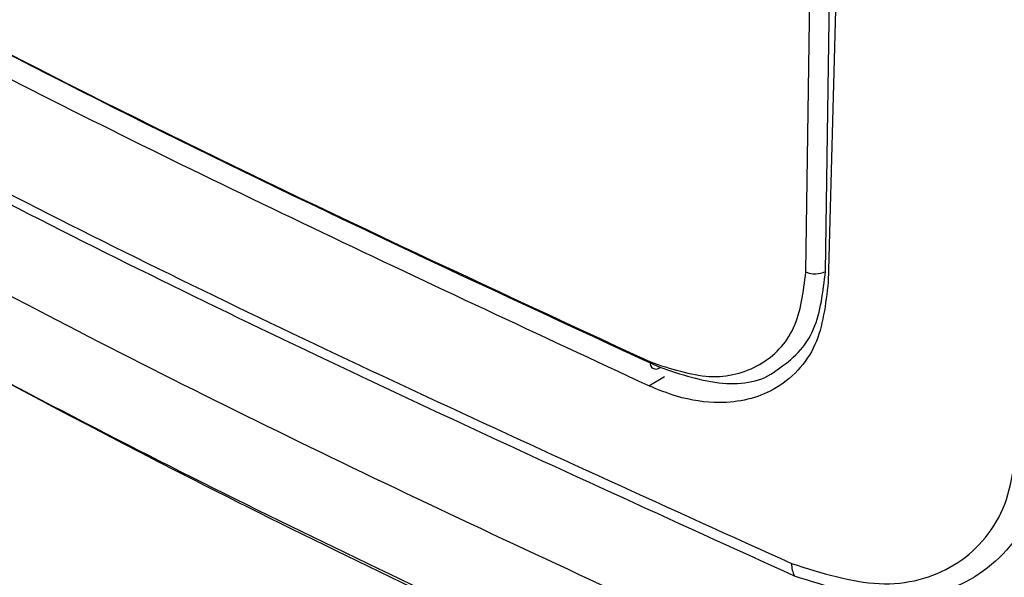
# Model space of a CAD drawing. Header units: millimetres. Extents: x -0.57 to 0.95, y -0.4 to 0.71.
# Tile 241 of 256: x 0.6993 to 0.7125, y 0.36307 to 0.37055. Entities that reach past the tile are written whole.
import ezdxf

# ---------------------------------------------------------------- set-up
doc = ezdxf.new("R2010")
doc.units = ezdxf.units.MM
doc.layers.add('FORMAT', color=7, linetype='Continuous')

msp = doc.modelspace()

# ---------------------------------------------------------------- linework, layer by layer
at = {"layer": 'FORMAT', "color": 7, "linetype": 'Continuous', "lineweight": 25}
for p, q in [((0.710583, 0.383625), (0.71014, 0.367031)), ((0.709841, 0.367166), (0.709929, 0.373264)), ((0.710103, 0.367174), (0.710192, 0.37327)), ((0.707735, 0.365638), (0.707945, 0.365762))]:
    msp.add_line(p, q, dxfattribs=at)
for centre, radius, start, end in [((0.709962, 0.367455), 0.00031428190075, 247.181612, 296.631764), ((0.707827, 0.365938), 7.44267144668e-05, 164.007996, 316.313821), ((0.709985, 0.363248), 0.0003373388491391, 178.610514, 208.602634)]:
    msp.add_arc(centre, radius, start, end, dxfattribs=at)
for points, knots in [([(0.707735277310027, 0.3656375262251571), (0.7048111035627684, 0.367000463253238), (0.6989612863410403, 0.3697270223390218), (0.6935620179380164, 0.3727539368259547), (0.6908617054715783, 0.3742677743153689)], [0, 0, 0, 0, 0.499874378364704, 1, 1, 1, 1]), ([(0.6938099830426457, 0.3729327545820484), (0.6960597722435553, 0.3717197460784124), (0.7005593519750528, 0.3692937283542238), (0.7053565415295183, 0.3670704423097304), (0.7077551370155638, 0.3659587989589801)], [0, 0, 0, 0, 0.4999998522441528, 1, 1, 1, 1]), ([(0.6939501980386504, 0.3728530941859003), (0.6961983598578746, 0.3716409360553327), (0.7006930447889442, 0.3692175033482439), (0.7054852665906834, 0.3669968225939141), (0.7078805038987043, 0.3658868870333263)], [0, 0, 0, 0, 0.5001822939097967, 1, 1, 1, 1]), ([(0.6908589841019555, 0.3727212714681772), (0.6938533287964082, 0.3710489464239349), (0.6998419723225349, 0.3677043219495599), (0.7063790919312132, 0.3647388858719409), (0.7096476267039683, 0.3632561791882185)], [0, 0, 0, 0, 0.5000038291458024, 1, 1, 1, 1]), ([(0.7096886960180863, 0.3630865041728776), (0.7064165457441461, 0.3645754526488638), (0.6998728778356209, 0.3675530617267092), (0.6938847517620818, 0.3708977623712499), (0.6908909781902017, 0.3725699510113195)], [0, 0, 0, 0, 0.5000483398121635, 0.9999999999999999, 0.9999999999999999, 0.9999999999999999, 0.9999999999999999]), ([(0.7102908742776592, 0.3615009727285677), (0.7071757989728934, 0.3629276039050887), (0.7009167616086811, 0.3657940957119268), (0.6951689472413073, 0.3690049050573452), (0.6922817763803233, 0.3706177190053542)], [0, 0, 0, 0, 0.4976923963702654, 1, 1, 1, 1]), ([(0.6922915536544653, 0.3694433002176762), (0.6952545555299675, 0.3677852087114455), (0.7011802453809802, 0.3644692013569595), (0.7076483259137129, 0.3615198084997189), (0.7108821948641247, 0.3600451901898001)], [0, 0, 0, 0, 0.50002648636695, 1, 1, 1, 1]), ([(0.6941825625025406, 0.3684100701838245), (0.6966341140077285, 0.367042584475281), (0.7020410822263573, 0.3640265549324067), (0.707943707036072, 0.3613448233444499), (0.7111700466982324, 0.3598790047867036)], [0, 0, 0, 0, 0.4534059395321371, 1, 1, 1, 1]), ([(0.7077551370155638, 0.3659587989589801), (0.7080250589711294, 0.3658690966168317), (0.7085648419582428, 0.3656897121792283), (0.7092523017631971, 0.3658750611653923), (0.7097397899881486, 0.366365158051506), (0.7098069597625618, 0.3668987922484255), (0.7098405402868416, 0.3671655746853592)], [0, 0, 0, 0, 0.2500990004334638, 0.5001415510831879, 0.7501032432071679, 1, 1, 1, 1]), ([(0.7094537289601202, 0.3658536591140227), (0.7095531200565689, 0.3659248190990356), (0.7097512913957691, 0.3660667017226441), (0.7100221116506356, 0.3664803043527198), (0.7100713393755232, 0.3669011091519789), (0.7101033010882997, 0.3671743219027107)], [0, 0, 0, 0, 0.2608506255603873, 0.5200980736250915, 1, 1, 1, 1]), ([(0.7101400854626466, 0.3670306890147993), (0.710104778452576, 0.3667321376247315), (0.710050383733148, 0.3662721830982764), (0.7097393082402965, 0.3658273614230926), (0.7093379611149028, 0.3655070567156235), (0.7087731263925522, 0.3653749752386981), (0.708180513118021, 0.3654584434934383), (0.7078592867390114, 0.3655876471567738), (0.7077352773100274, 0.365637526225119)], [0, 0, 0, 0, 0.2410464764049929, 0.3713612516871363, 0.5079016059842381, 0.7407442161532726, 0.8999143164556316, 1, 1, 1, 1]), ([(0.7078805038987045, 0.3658868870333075), (0.7081650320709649, 0.3657930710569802), (0.7087341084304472, 0.3656054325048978), (0.7092639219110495, 0.3656973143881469), (0.7094498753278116, 0.3658504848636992), (0.7094537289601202, 0.3658536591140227)], [0, 0, 0, 0, 0.4947472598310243, 0.989529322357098, 1, 1, 1, 1]), ([(0.7096476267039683, 0.3632561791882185), (0.710048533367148, 0.3631297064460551), (0.7108502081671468, 0.3628768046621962), (0.7117160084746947, 0.3631096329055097), (0.712219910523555, 0.3635381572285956), (0.7126032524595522, 0.3641127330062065), (0.7126518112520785, 0.3647168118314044), (0.7126841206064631, 0.3651187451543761)], [0, 0, 0, 0, 0.2498944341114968, 0.4997025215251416, 0.6251320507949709, 0.7505757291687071, 1, 1, 1, 1]), ([(0.7131354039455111, 0.3650742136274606), (0.7131164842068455, 0.364850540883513), (0.7130783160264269, 0.3643993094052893), (0.7127607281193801, 0.3636379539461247), (0.7121082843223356, 0.3629564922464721), (0.7109729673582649, 0.3626787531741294), (0.7101155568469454, 0.3629509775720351), (0.7096886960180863, 0.3630865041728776)], [0, 0, 0, 0, 0.1258587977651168, 0.2539042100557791, 0.5053890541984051, 0.7537585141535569, 1, 1, 1, 1]), ([(0.7151381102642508, 0.3643095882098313), (0.7150634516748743, 0.3636973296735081), (0.7149142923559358, 0.3624741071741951), (0.7137846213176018, 0.3613339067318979), (0.7121827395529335, 0.3608890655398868), (0.7109204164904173, 0.3612973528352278), (0.7102908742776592, 0.3615009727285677)], [0, 0, 0, 0, 0.2488477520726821, 0.4971693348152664, 0.7492297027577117, 1, 1, 1, 1])]:
    msp.add_open_spline(points, degree=3, knots=knots, dxfattribs=at)

doc.saveas('drawing.dxf')
